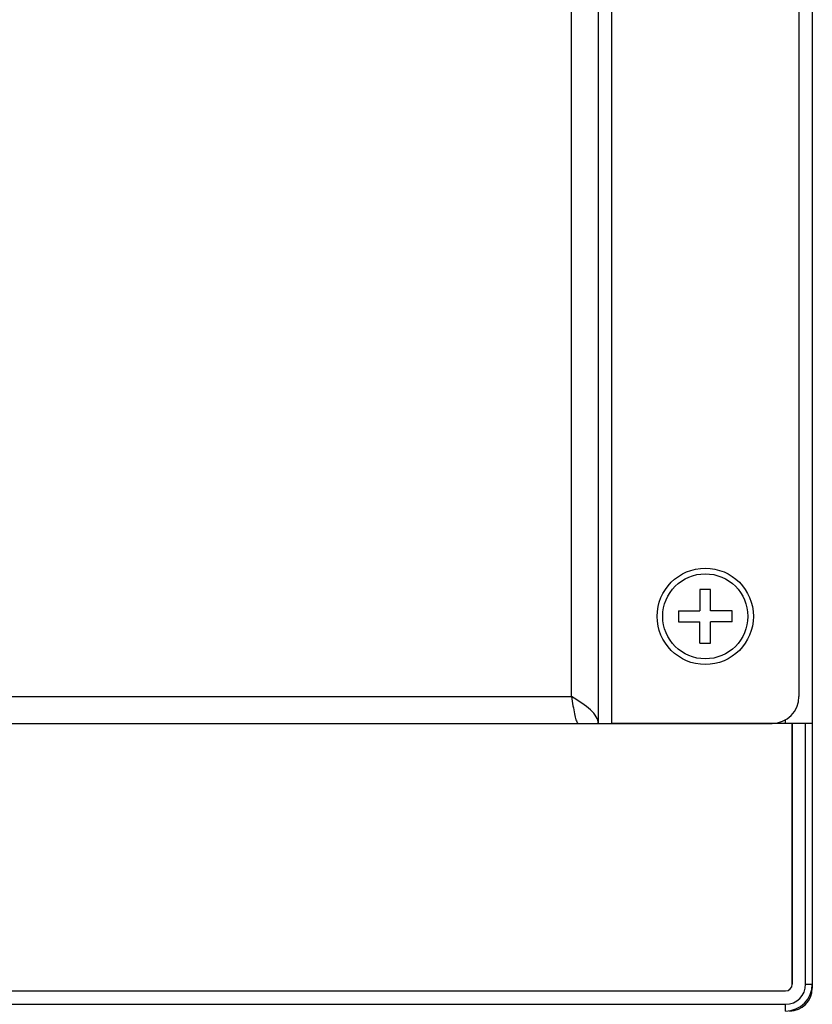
# Model space of a CAD drawing. Header units: millimetres. Extents: x 967 to 2466, y -778 to 1158.
# Tile 11 of 68: x 1893 to 1952, y -739 to -665. Entities that reach past the tile are written whole.
import ezdxf

# ---------------------------------------------------------------- set-up
doc = ezdxf.new("R2010")
doc.units = ezdxf.units.MM
doc.header["$LTSCALE"] = 30.734
doc.layers.get('0').update_dxf_attribs({"linetype": 'CONTINUOUS'})

msp = doc.modelspace()

# ---------------------------------------------------------------- linework, layer by layer
for p, q in [((1936.467, -557.731), (1936.467, -717.731)), ((1937.467, -557.731), (1937.467, -717.731)), ((1952.467, -557.731), (1952.467, -717.731)), ((1934.467, -715.731), (1934.467, -559.731)), ((1951.467, -559.731), (1951.467, -715.731)), ((1944.867, -707.731), (1944.067, -707.731)), ((1944.067, -707.731), (1944.067, -709.331)), ((1944.867, -709.331), (1944.867, -707.731)), ((1942.467, -709.331), (1944.067, -709.331)), ((1942.467, -709.331), (1942.467, -710.131)), ((1946.467, -709.331), (1944.867, -709.331)), ((1946.467, -710.131), (1946.467, -709.331)), ((1942.467, -710.131), (1944.067, -710.131)), ((1944.067, -711.731), (1944.067, -710.131)), ((1946.467, -710.131), (1944.867, -710.131)), ((1944.867, -711.731), (1944.867, -710.131)), ((1944.067, -711.731), (1944.867, -711.731)), ((1490.467, -715.731), (1934.467, -715.731)), ((1934.467, -715.731), (1934.522, -716.078)), ((1934.522, -716.078), (1934.578, -716.415)), ((1950.467, -717.731), (1950.467, -717.463)), ((1475.467, -717.731), (1949.467, -717.731)), ((1950.967, -717.731), (1937.467, -717.731)), ((1952.467, -717.731), (1950.967, -717.731)), ((1950.967, -737.231), (1950.967, -717.731)), ((1950.967, -717.731), (1950.967, -737.231)), ((1951.967, -737.231), (1951.967, -717.731)), ((1952.467, -717.731), (1952.467, -737.231)), ((1951.967, -737.231), (1952.467, -737.231)), ((1952.467, -737.231), (1952.467, -737.531)), ((1836.467, -737.731), (1950.467, -737.731)), ((1836.467, -737.731), (1950.467, -737.731)), ((1836.467, -738.731), (1950.467, -738.731)), ((1950.467, -739.231), (1950.467, -738.731))]:
    msp.add_line(p, q)
for points in [[(1935.048, -716.106), (1934.857, -715.981), (1934.663, -715.856), (1934.467, -715.731)], [(1934.578, -716.415), (1934.606, -716.576), (1934.634, -716.731), (1934.661, -716.878), (1934.689, -717.016), (1934.717, -717.145), (1934.745, -717.263), (1934.772, -717.369), (1934.8, -717.463), (1934.828, -717.543), (1934.856, -717.61), (1934.884, -717.662), (1934.911, -717.7), (1934.939, -717.723), (1934.967, -717.731)], [(1936.467, -717.731), (1936.457, -717.606), (1936.428, -717.481), (1936.381, -717.356), (1936.315, -717.231), (1936.231, -717.106), (1936.13, -716.981), (1936.013, -716.856), (1935.881, -716.731), (1935.736, -716.606), (1935.578, -716.481), (1935.41, -716.356), (1935.232, -716.231), (1935.05, -716.107)]]:
    msp.add_lwpolyline(points)
for radius in [3.6, 3.18]:
    msp.add_circle((1944.467, -709.731), radius)
for centre, radius in [((1949.467, -715.731), 2), ((1950.467, -737.231), 2), ((1950.467, -737.231), 1.5), ((1950.467, -737.231), 0.5), ((1950.467, -737.231), 0.5), ((1950.767, -737.531), 1.7)]:
    msp.add_arc(centre, radius, 270, 360)

doc.saveas('drawing.dxf')
